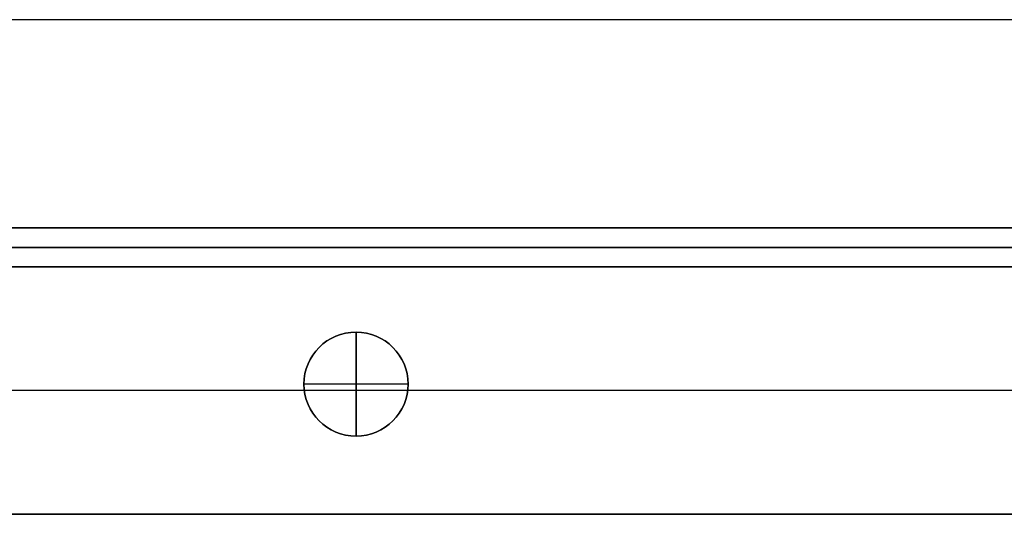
# Model space of a CAD drawing. Header units: millimetres. Extents: x -9 to 841, y -464 to 386.
# Tile 11 of 24: x 134 to 210, y 348 to 386. Entities that reach past the tile are written whole.
import ezdxf

# ---------------------------------------------------------------- set-up
doc = ezdxf.new("R2010")
doc.units = ezdxf.units.MM
doc.header["$MEASUREMENT"] = 0

msp = doc.modelspace()

# ---------------------------------------------------------------- linework, layer by layer
for p, q in [((823.01, 385.55, 8.998), (8.81, 385.55, 8.998)), ((111.06, 369.55, -20.502), (721.06, 369.55, -20.502)), ((721.06, 368.05, -40.502), (111.06, 368.05, -40.502)), ((111.06, 368.05, -0.502), (721.06, 368.05, -0.502)), ((781.605, 366.55, -36.502), (50.215, 366.55, -36.502)), ((111.06, 366.55, -20.502), (721.06, 366.55, -20.502)), ((159.91, 361.55, -22.502), (159.91, 361.55, -0.502)), ((159.91, 353.55, -22.502), (159.91, 361.55, -22.502)), ((159.91, 361.55, 11.498), (159.91, 361.55, -0.502)), ((159.91, 361.55, 11.498), (159.91, 353.55, 11.498)), ((155.91, 357.55, -22.502), (155.91, 357.55, -0.502)), ((163.91, 357.55, -22.502), (155.91, 357.55, -22.502)), ((155.91, 357.55, 11.498), (155.91, 357.55, -0.502)), ((163.91, 357.55, 11.498), (155.91, 357.55, 11.498)), ((163.91, 357.55, -22.502), (163.91, 357.55, -0.502)), ((163.91, 357.55, 11.498), (163.91, 357.55, -0.502)), ((155.941, 357.05, -0.502), (130.359, 357.05, -0.502)), ((411.941, 357.05, -72.502), (131.878, 357.05, -72.502)), ((379.941, 357.05, -0.502), (163.878, 357.05, -0.502)), ((159.91, 353.55, -22.502), (159.91, 353.55, -0.502)), ((159.91, 353.55, 11.498), (159.91, 353.55, -0.502)), ((773.735, 347.55, -36.502), (58.085, 347.55, -36.502))]:
    msp.add_line(p, q)
for centre in [(159.91, 357.55, -11.502), (159.91, 357.55, 5.498)]:
    msp.add_circle(centre, 4)
for centre, start, end in [((159.91, 357.55, -0.502), 0, 180), ((159.91, 357.55, -22.502), 0, 180), ((159.91, 357.55, -0.502), 0, 180), ((159.91, 357.55, 11.498), 0, 180), ((159.91, 357.55, -0.502), 180, 0), ((159.91, 357.55, -22.502), 180, 0), ((159.91, 357.55, -0.502), 180, 0), ((159.91, 357.55, 11.498), 180, 0)]:
    msp.add_arc(centre, 4, start, end)
for points in [[(823.01, 385.55, 18.498), (415.91, 385.55, 18.498), (8.81, 385.55, 18.498)], [(823.01, 385.55, -0.502), (415.91, 385.55, -0.502), (8.81, 385.55, -0.502)], [(111.06, 369.55, -40.502), (416.06, 369.55, -40.502), (721.06, 369.55, -40.502)], [(721.06, 369.55, -0.502), (416.06, 369.55, -0.502), (111.06, 369.55, -0.502)], [(781.605, 366.55, -72.502), (415.91, 366.55, -72.502), (50.215, 366.55, -72.502)], [(721.06, 366.55, -40.502), (416.06, 366.55, -40.502), (111.06, 366.55, -40.502)], [(111.06, 366.55, -0.502), (416.06, 366.55, -0.502), (721.06, 366.55, -0.502)], [(125.215, 366.55, -0.502), (415.91, 366.55, -0.502), (706.605, 366.55, -0.502)], [(773.735, 347.55, -72.502), (415.91, 347.55, -72.502), (58.085, 347.55, -72.502)], [(125.215, 347.55, -0.502), (415.91, 347.55, -0.502), (706.605, 347.55, -0.502)]]:
    msp.add_open_spline(points, degree=2)

doc.saveas('drawing.dxf')
